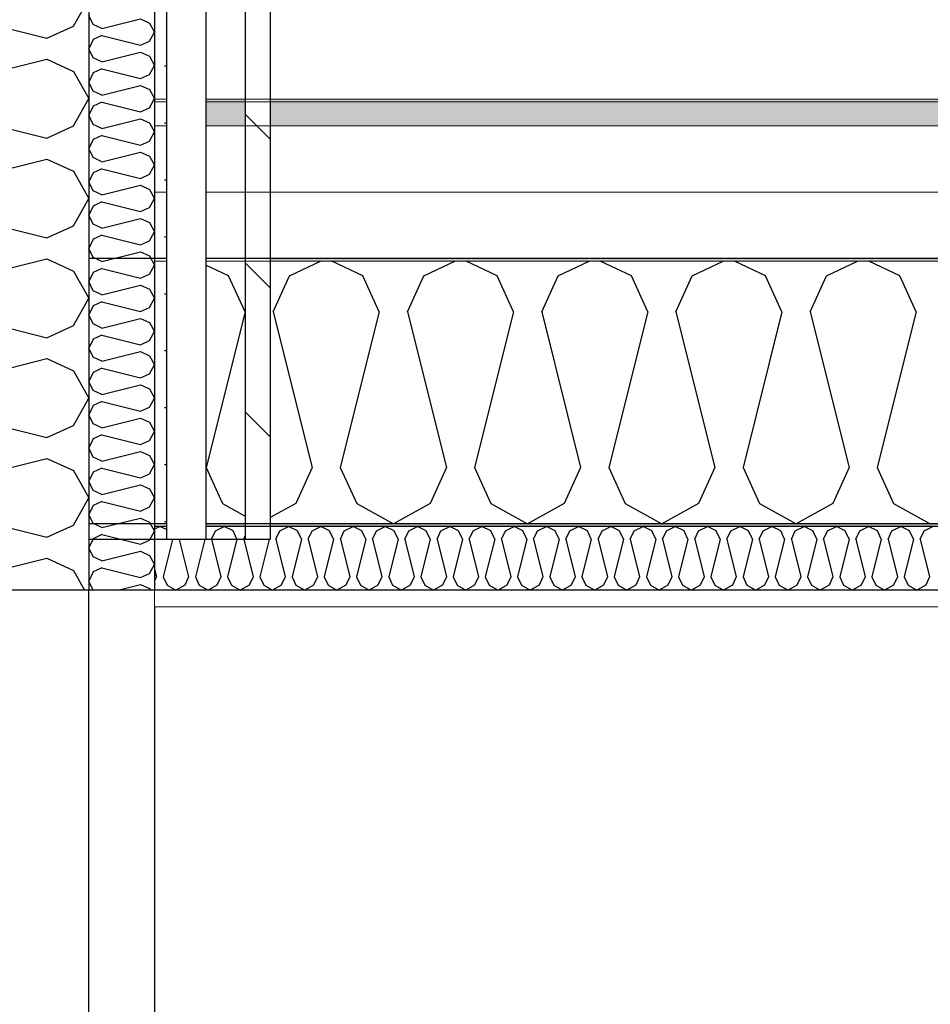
# Model space of a CAD drawing. Header units: millimetres. Extents: x -8544 to 51179, y -2070 to 39312.
# Tile 74 of 165: x 12114 to 12807, y 8986 to 9735. Entities that reach past the tile are written whole.
import ezdxf

# ---------------------------------------------------------------- set-up
doc = ezdxf.new("R2010")
doc.units = ezdxf.units.MM
doc.header["$LTSCALE"] = 0.5
doc.header["$MEASUREMENT"] = 0
doc.linetypes.add('PLINE', pattern=[0])
doc.linetypes.add('Wipeout_Contour', pattern=[2000, 0, -2000])
for name, color, linetype in [('0(Nye konstruksjoner)', 7, 'Continuous'), ('232- Ikke-bærende yttervegger', 7, 'Continuous'), ('232- Ikke-bærende yttervegger (Skravur)', 7, 'Continuous'), ('232- Ikke-bærende yttervegger (Skravur)(Nye konstruksjoner)', 7, 'Continuous'), ('232- Ikke-bærende yttervegger(Nye konstruksjoner)', 7, 'Continuous'), ('235- Utvendig kledning og overflate (Skravur)(Nye konstruksjoner)', 7, 'Continuous'), ('235- Utvendig kledning og overflate(Nye konstruksjoner)', 7, 'Continuous'), ('256- Faste himlinger og overflatebehandling (Skravur)(Nye konstruksjoner)', 7, 'Continuous'), ('256- Faste himlinger og overflatebehandling(Nye konstruksjoner)', 7, 'Continuous'), ('261- Primærkonstruksjon (tak) (Skravur)(Nye konstruksjoner)', 7, 'Continuous'), ('261- Primærkonstruksjon (tak)(Nye konstruksjoner)', 7, 'Continuous'), ('262- Taktekking (Skravur)(Nye konstruksjoner)', 7, 'Continuous')]:
    doc.layers.add(name, color=color, linetype=linetype)
doc.layers.add('236- Innvendig kledning og overflate(Nye konstruksjoner)', color=7, linetype='Continuous', lineweight=0)
doc.layers.add('262- Taktekking(Nye konstruksjoner)', color=7, linetype='Continuous', lineweight=0)
pattern_1 = [(0, (0, 0), (0, 43.30127), [0, -25]), (0, (12.5, 21.65), (0, 43.30127), [0, -25])]

# ---------------------------------------------------------------- blocks, each defined once
blk = doc.blocks.new('*X7')
at = {"layer": '232- Ikke-bærende yttervegger (Skravur)', "linetype": 'PLINE'}
for p, q in [((12155.36, 9729.73), (12166.93, 9750.45)), ((12047.05, 9742.48), (12135.04, 9720.48)), ((12135.04, 9720.48), (12155.36, 9729.73)), ((12047.05, 9682.54), (12135.04, 9704.54)), ((12135.04, 9704.54), (12155.36, 9695.29)), ((12155.36, 9695.29), (12166.93, 9674.57)), ((12155.36, 9653.85), (12166.93, 9674.57)), ((12047.05, 9666.6), (12135.04, 9644.6)), ((12135.04, 9644.6), (12155.36, 9653.85)), ((12047.05, 9606.66), (12135.04, 9628.66)), ((12135.04, 9628.66), (12155.36, 9619.41)), ((12155.36, 9619.41), (12166.93, 9598.69)), ((12155.36, 9577.97), (12166.93, 9598.69)), ((12047.05, 9590.72), (12135.04, 9568.72)), ((12135.04, 9568.72), (12155.36, 9577.97)), ((12047.05, 9530.78), (12135.04, 9552.78)), ((12135.04, 9552.78), (12155.36, 9543.53)), ((12155.36, 9543.53), (12166.93, 9522.81)), ((12155.36, 9502.09), (12166.93, 9522.81)), ((12047.05, 9514.84), (12135.04, 9492.84)), ((12135.04, 9492.84), (12155.36, 9502.09)), ((12047.05, 9454.9), (12135.04, 9476.9)), ((12135.04, 9476.9), (12155.36, 9467.65)), ((12155.36, 9467.65), (12166.93, 9446.93)), ((12155.36, 9426.21), (12166.93, 9446.93)), ((12047.05, 9438.96), (12135.04, 9416.96)), ((12135.04, 9416.96), (12155.36, 9426.21)), ((12047.05, 9379.02), (12135.04, 9401.02)), ((12135.04, 9401.02), (12155.36, 9391.78)), ((12155.36, 9391.78), (12166.93, 9371.05)), ((12155.36, 9350.33), (12166.93, 9371.05)), ((12047.05, 9363.08), (12135.04, 9341.09)), ((12135.04, 9341.09), (12155.36, 9350.33)), ((12047.05, 9303.15), (12135.04, 9325.14)), ((12135.04, 9325.14), (12155.36, 9315.9)), ((12155.36, 9315.9), (12163.75, 9300.87))]:
    blk.add_line(p, q, dxfattribs=at)
blk = doc.blocks.new('*X45')
at = {"layer": '256- Faste himlinger og overflatebehandling (Skravur)(Nye konstruksjoner)', "linetype": 'PLINE'}
for p, q in [((12216.93, 9347.4), (12220.91, 9349.28)), ((12225.93, 9346.91), (12220.91, 9349.28)), ((12260.22, 9339.56), (12263.2, 9346.12)), ((12263.2, 9346.12), (12269.89, 9349.28)), ((12276.58, 9346.12), (12269.89, 9349.28)), ((12279.56, 9339.56), (12276.58, 9346.12)), ((12284.71, 9339.56), (12285.93, 9342.24)), ((12309.2, 9339.56), (12312.18, 9346.12)), ((12312.18, 9346.12), (12318.87, 9349.28)), ((12325.56, 9346.12), (12318.87, 9349.28)), ((12328.54, 9339.56), (12325.56, 9346.12)), ((12333.69, 9339.56), (12336.67, 9346.12)), ((12336.67, 9346.12), (12343.36, 9349.28)), ((12350.05, 9346.12), (12343.36, 9349.28)), ((12353.03, 9339.56), (12350.05, 9346.12)), ((12358.18, 9339.56), (12361.16, 9346.12)), ((12361.16, 9346.12), (12367.85, 9349.28)), ((12374.54, 9346.12), (12367.85, 9349.28)), ((12377.52, 9339.56), (12374.54, 9346.12)), ((12382.67, 9339.56), (12385.65, 9346.12)), ((12385.65, 9346.12), (12392.34, 9349.28)), ((12399.03, 9346.12), (12392.34, 9349.28)), ((12402.01, 9339.56), (12399.03, 9346.12)), ((12407.16, 9339.56), (12410.14, 9346.12)), ((12410.14, 9346.12), (12416.83, 9349.28)), ((12423.52, 9346.12), (12416.83, 9349.28)), ((12426.51, 9339.56), (12423.52, 9346.12)), ((12431.65, 9339.56), (12434.64, 9346.12)), ((12434.64, 9346.12), (12441.32, 9349.28)), ((12448.01, 9346.12), (12441.32, 9349.28)), ((12451, 9339.56), (12448.01, 9346.12)), ((12456.14, 9339.56), (12459.13, 9346.12)), ((12459.13, 9346.12), (12465.81, 9349.28)), ((12472.5, 9346.12), (12465.81, 9349.28)), ((12475.49, 9339.56), (12472.5, 9346.12)), ((12480.63, 9339.56), (12483.62, 9346.12)), ((12483.62, 9346.12), (12490.31, 9349.28)), ((12496.99, 9346.12), (12490.31, 9349.28)), ((12499.98, 9339.56), (12496.99, 9346.12)), ((12505.12, 9339.56), (12508.11, 9346.12)), ((12508.11, 9346.12), (12514.8, 9349.28)), ((12521.48, 9346.12), (12514.8, 9349.28)), ((12524.47, 9339.56), (12521.48, 9346.12)), ((12529.61, 9339.56), (12532.6, 9346.12)), ((12532.6, 9346.12), (12539.29, 9349.28)), ((12545.97, 9346.12), (12539.29, 9349.28)), ((12548.96, 9339.56), (12545.97, 9346.12)), ((12554.1, 9339.56), (12557.09, 9346.12)), ((12557.09, 9346.12), (12563.78, 9349.28)), ((12570.47, 9346.12), (12563.78, 9349.28)), ((12573.45, 9339.56), (12570.47, 9346.12)), ((12578.6, 9339.56), (12581.58, 9346.12)), ((12581.58, 9346.12), (12588.27, 9349.28)), ((12594.96, 9346.12), (12588.27, 9349.28)), ((12597.94, 9339.56), (12594.96, 9346.12)), ((12603.09, 9339.56), (12606.07, 9346.12)), ((12606.07, 9346.12), (12612.76, 9349.28)), ((12619.45, 9346.12), (12612.76, 9349.28)), ((12622.43, 9339.56), (12619.45, 9346.12)), ((12627.58, 9339.56), (12630.56, 9346.12)), ((12630.56, 9346.12), (12637.25, 9349.28)), ((12643.94, 9346.12), (12637.25, 9349.28)), ((12646.92, 9339.56), (12643.94, 9346.12)), ((12652.07, 9339.56), (12655.05, 9346.12)), ((12655.05, 9346.12), (12661.74, 9349.28)), ((12668.43, 9346.12), (12661.74, 9349.28)), ((12671.41, 9339.56), (12668.43, 9346.12)), ((12676.56, 9339.56), (12679.54, 9346.12)), ((12679.54, 9346.12), (12686.23, 9349.28)), ((12692.92, 9346.12), (12686.23, 9349.28)), ((12695.9, 9339.56), (12692.92, 9346.12)), ((12701.05, 9339.56), (12704.03, 9346.12)), ((12704.03, 9346.12), (12710.72, 9349.28)), ((12717.41, 9346.12), (12710.72, 9349.28)), ((12720.4, 9339.56), (12717.41, 9346.12)), ((12725.54, 9339.56), (12728.53, 9346.12)), ((12728.53, 9346.12), (12735.21, 9349.28)), ((12741.9, 9346.12), (12735.21, 9349.28)), ((12744.89, 9339.56), (12741.9, 9346.12)), ((12750.03, 9339.56), (12753.02, 9346.12)), ((12753.02, 9346.12), (12759.7, 9349.28)), ((12766.39, 9346.12), (12759.7, 9349.28)), ((12769.38, 9339.56), (12766.39, 9346.12)), ((12774.52, 9339.56), (12777.51, 9346.12)), ((12777.51, 9346.12), (12784.19, 9349.28)), ((12790.88, 9346.12), (12784.19, 9349.28)), ((12793.87, 9339.56), (12790.88, 9346.12)), ((12799.01, 9339.56), (12802, 9346.12)), ((12802, 9346.12), (12808.69, 9349.28)), ((12230.55, 9339.44), (12223.48, 9311.16)), ((12235.75, 9339.44), (12242.82, 9311.16)), ((12255.04, 9339.44), (12247.97, 9311.16)), ((12260.22, 9339.56), (12267.32, 9311.16)), ((12279.56, 9339.56), (12272.46, 9311.16)), ((12284.71, 9339.56), (12291.81, 9311.16)), ((12304.02, 9339.44), (12296.95, 9311.16)), ((12309.2, 9339.56), (12316.3, 9311.16)), ((12328.54, 9339.56), (12321.44, 9311.16)), ((12333.69, 9339.56), (12340.79, 9311.16)), ((12353.03, 9339.56), (12345.93, 9311.16)), ((12358.18, 9339.56), (12365.28, 9311.16)), ((12377.52, 9339.56), (12370.42, 9311.16)), ((12382.67, 9339.56), (12389.77, 9311.16)), ((12402.01, 9339.56), (12394.91, 9311.16)), ((12407.16, 9339.56), (12414.26, 9311.16)), ((12426.51, 9339.56), (12419.41, 9311.16)), ((12431.65, 9339.56), (12438.75, 9311.16)), ((12451, 9339.56), (12443.9, 9311.16)), ((12456.14, 9339.56), (12463.24, 9311.16)), ((12475.49, 9339.56), (12468.39, 9311.16)), ((12480.63, 9339.56), (12487.73, 9311.16)), ((12499.98, 9339.56), (12492.88, 9311.16)), ((12505.12, 9339.56), (12512.22, 9311.16)), ((12524.47, 9339.56), (12517.37, 9311.16)), ((12529.61, 9339.56), (12536.71, 9311.16)), ((12548.96, 9339.56), (12541.86, 9311.16)), ((12554.1, 9339.56), (12561.2, 9311.16)), ((12573.45, 9339.56), (12566.35, 9311.16)), ((12578.6, 9339.56), (12585.7, 9311.16)), ((12597.94, 9339.56), (12590.84, 9311.16)), ((12603.09, 9339.56), (12610.19, 9311.16)), ((12622.43, 9339.56), (12615.33, 9311.16)), ((12627.58, 9339.56), (12634.68, 9311.16)), ((12646.92, 9339.56), (12639.82, 9311.16)), ((12652.07, 9339.56), (12659.17, 9311.16)), ((12671.41, 9339.56), (12664.31, 9311.16)), ((12676.56, 9339.56), (12683.66, 9311.16)), ((12695.9, 9339.56), (12688.8, 9311.16)), ((12701.05, 9339.56), (12708.15, 9311.16)), ((12720.4, 9339.56), (12713.3, 9311.16)), ((12725.54, 9339.56), (12732.64, 9311.16)), ((12744.89, 9339.56), (12737.79, 9311.16)), ((12750.03, 9339.56), (12757.13, 9311.16)), ((12769.38, 9339.56), (12762.28, 9311.16)), ((12774.52, 9339.56), (12781.62, 9311.16)), ((12793.87, 9339.56), (12786.77, 9311.16)), ((12799.01, 9339.56), (12806.11, 9311.16)), ((12216.93, 9316.78), (12218.33, 9311.16)), ((12218.33, 9311.16), (12216.93, 9308.07)), ((12223.48, 9311.16), (12226.46, 9304.6)), ((12226.46, 9304.6), (12233.15, 9300.87)), ((12239.84, 9304.6), (12233.15, 9300.87)), ((12242.82, 9311.16), (12239.84, 9304.6)), ((12247.97, 9311.16), (12250.95, 9304.6)), ((12250.95, 9304.6), (12257.64, 9300.87)), ((12264.33, 9304.6), (12257.64, 9300.87)), ((12267.32, 9311.16), (12264.33, 9304.6)), ((12272.46, 9311.16), (12275.45, 9304.6)), ((12275.45, 9304.6), (12282.13, 9300.87)), ((12288.82, 9304.6), (12282.13, 9300.87)), ((12291.81, 9311.16), (12288.82, 9304.6)), ((12296.95, 9311.16), (12299.94, 9304.6)), ((12299.94, 9304.6), (12306.62, 9300.87)), ((12313.31, 9304.6), (12306.62, 9300.87)), ((12316.3, 9311.16), (12313.31, 9304.6)), ((12321.44, 9311.16), (12324.43, 9304.6)), ((12324.43, 9304.6), (12331.12, 9300.87)), ((12337.8, 9304.6), (12331.12, 9300.87)), ((12340.79, 9311.16), (12337.8, 9304.6)), ((12345.93, 9311.16), (12348.92, 9304.6)), ((12348.92, 9304.6), (12355.61, 9300.87)), ((12362.29, 9304.6), (12355.61, 9300.87)), ((12365.28, 9311.16), (12362.29, 9304.6)), ((12370.42, 9311.16), (12373.41, 9304.6)), ((12373.41, 9304.6), (12380.1, 9300.87)), ((12386.78, 9304.6), (12380.1, 9300.87)), ((12389.77, 9311.16), (12386.78, 9304.6)), ((12394.91, 9311.16), (12397.9, 9304.6)), ((12397.9, 9304.6), (12404.59, 9300.87)), ((12411.28, 9304.6), (12404.59, 9300.87)), ((12414.26, 9311.16), (12411.28, 9304.6)), ((12419.41, 9311.16), (12422.39, 9304.6)), ((12422.39, 9304.6), (12429.08, 9300.87)), ((12435.77, 9304.6), (12429.08, 9300.87)), ((12438.75, 9311.16), (12435.77, 9304.6)), ((12443.9, 9311.16), (12446.88, 9304.6)), ((12446.88, 9304.6), (12453.57, 9300.87)), ((12460.26, 9304.6), (12453.57, 9300.87)), ((12463.24, 9311.16), (12460.26, 9304.6)), ((12468.39, 9311.16), (12471.37, 9304.6)), ((12471.37, 9304.6), (12478.06, 9300.87)), ((12484.75, 9304.6), (12478.06, 9300.87)), ((12487.73, 9311.16), (12484.75, 9304.6)), ((12492.88, 9311.16), (12495.86, 9304.6)), ((12495.86, 9304.6), (12502.55, 9300.87)), ((12509.24, 9304.6), (12502.55, 9300.87)), ((12512.22, 9311.16), (12509.24, 9304.6)), ((12517.37, 9311.16), (12520.35, 9304.6)), ((12520.35, 9304.6), (12527.04, 9300.87)), ((12533.73, 9304.6), (12527.04, 9300.87)), ((12536.71, 9311.16), (12533.73, 9304.6)), ((12541.86, 9311.16), (12544.84, 9304.6)), ((12544.84, 9304.6), (12551.53, 9300.87)), ((12558.22, 9304.6), (12551.53, 9300.87)), ((12561.2, 9311.16), (12558.22, 9304.6)), ((12566.35, 9311.16), (12569.33, 9304.6)), ((12569.33, 9304.6), (12576.02, 9300.87)), ((12582.71, 9304.6), (12576.02, 9300.87)), ((12585.7, 9311.16), (12582.71, 9304.6)), ((12590.84, 9311.16), (12593.83, 9304.6)), ((12593.83, 9304.6), (12600.51, 9300.87)), ((12607.2, 9304.6), (12600.51, 9300.87)), ((12610.19, 9311.16), (12607.2, 9304.6)), ((12615.33, 9311.16), (12618.32, 9304.6)), ((12618.32, 9304.6), (12625, 9300.87)), ((12631.69, 9304.6), (12625, 9300.87)), ((12634.68, 9311.16), (12631.69, 9304.6)), ((12639.82, 9311.16), (12642.81, 9304.6)), ((12642.81, 9304.6), (12649.5, 9300.87)), ((12656.18, 9304.6), (12649.5, 9300.87)), ((12659.17, 9311.16), (12656.18, 9304.6)), ((12664.31, 9311.16), (12667.3, 9304.6)), ((12667.3, 9304.6), (12673.99, 9300.87)), ((12680.67, 9304.6), (12673.99, 9300.87)), ((12683.66, 9311.16), (12680.67, 9304.6)), ((12688.8, 9311.16), (12691.79, 9304.6)), ((12691.79, 9304.6), (12698.48, 9300.87)), ((12705.17, 9304.6), (12698.48, 9300.87)), ((12708.15, 9311.16), (12705.17, 9304.6)), ((12713.3, 9311.16), (12716.28, 9304.6)), ((12716.28, 9304.6), (12722.97, 9300.87)), ((12729.66, 9304.6), (12722.97, 9300.87)), ((12732.64, 9311.16), (12729.66, 9304.6)), ((12737.79, 9311.16), (12740.77, 9304.6)), ((12740.77, 9304.6), (12747.46, 9300.87)), ((12754.15, 9304.6), (12747.46, 9300.87)), ((12757.13, 9311.16), (12754.15, 9304.6)), ((12762.28, 9311.16), (12765.26, 9304.6)), ((12765.26, 9304.6), (12771.95, 9300.87)), ((12778.64, 9304.6), (12771.95, 9300.87)), ((12781.62, 9311.16), (12778.64, 9304.6)), ((12786.77, 9311.16), (12789.75, 9304.6)), ((12789.75, 9304.6), (12796.44, 9300.87)), ((12803.13, 9304.6), (12796.44, 9300.87)), ((12806.11, 9311.16), (12803.13, 9304.6))]:
    blk.add_line(p, q, dxfattribs=at)
blk = doc.blocks.new('*X67')
at = {"layer": '261- Primærkonstruksjon (tak) (Skravur)(Nye konstruksjoner)', "linetype": 'PLINE'}
for p, q in [((12273.26, 9539.84), (12255.93, 9548.04)), ((12285.7, 9512.51), (12273.26, 9539.84)), ((12285.7, 9512.51), (12256.12, 9394.18)), ((12256.12, 9394.18), (12268.55, 9366.85)), ((12268.55, 9366.85), (12285.93, 9357.16))]:
    blk.add_line(p, q, dxfattribs=at)
blk = doc.blocks.new('*X68')
at = {"layer": '261- Primærkonstruksjon (tak) (Skravur)(Nye konstruksjoner)', "linetype": 'PLINE'}
for p, q in [((12319.57, 9539.84), (12343.18, 9551.01)), ((12375.31, 9539.84), (12351.7, 9551.01)), ((12421.62, 9539.84), (12445.22, 9551.01)), ((12477.35, 9539.84), (12453.75, 9551.01)), ((12523.66, 9539.84), (12547.27, 9551.01)), ((12579.4, 9539.84), (12555.79, 9551.01)), ((12625.71, 9539.84), (12649.31, 9551.01)), ((12681.44, 9539.84), (12657.84, 9551.01)), ((12727.75, 9539.84), (12751.36, 9551.01)), ((12783.49, 9539.84), (12759.88, 9551.01)), ((12307.14, 9512.51), (12319.57, 9539.84)), ((12387.75, 9512.51), (12375.31, 9539.84)), ((12409.18, 9512.51), (12421.62, 9539.84)), ((12489.79, 9512.51), (12477.35, 9539.84)), ((12511.23, 9512.51), (12523.66, 9539.84)), ((12591.84, 9512.51), (12579.4, 9539.84)), ((12613.27, 9512.51), (12625.71, 9539.84)), ((12693.88, 9512.51), (12681.44, 9539.84)), ((12715.32, 9512.51), (12727.75, 9539.84)), ((12795.93, 9512.51), (12783.49, 9539.84)), ((12307.14, 9512.51), (12336.72, 9394.18)), ((12387.75, 9512.51), (12358.16, 9394.18)), ((12409.18, 9512.51), (12438.77, 9394.18)), ((12489.79, 9512.51), (12460.21, 9394.18)), ((12511.23, 9512.51), (12540.81, 9394.18)), ((12591.84, 9512.51), (12562.25, 9394.18)), ((12613.27, 9512.51), (12642.86, 9394.18)), ((12693.88, 9512.51), (12664.3, 9394.18)), ((12715.32, 9512.51), (12744.9, 9394.18)), ((12795.93, 9512.51), (12766.34, 9394.18)), ((12336.72, 9394.18), (12324.29, 9366.85)), ((12358.16, 9394.18), (12370.6, 9366.85)), ((12438.77, 9394.18), (12426.33, 9366.85)), ((12460.21, 9394.18), (12472.64, 9366.85)), ((12540.81, 9394.18), (12528.38, 9366.85)), ((12562.25, 9394.18), (12574.69, 9366.85)), ((12642.86, 9394.18), (12630.42, 9366.85)), ((12664.3, 9394.18), (12676.73, 9366.85)), ((12744.9, 9394.18), (12732.47, 9366.85)), ((12766.34, 9394.18), (12778.78, 9366.85)), ((12324.29, 9366.85), (12304.93, 9356.05)), ((12370.6, 9366.85), (12398.46, 9351.3)), ((12426.33, 9366.85), (12398.46, 9351.3)), ((12472.64, 9366.85), (12500.51, 9351.3)), ((12528.38, 9366.85), (12500.51, 9351.3)), ((12574.69, 9366.85), (12602.55, 9351.3)), ((12630.42, 9366.85), (12602.55, 9351.3)), ((12676.73, 9366.85), (12704.6, 9351.3)), ((12732.47, 9366.85), (12704.6, 9351.3)), ((12778.78, 9366.85), (12806.64, 9351.3))]:
    blk.add_line(p, q, dxfattribs=at)
blk = doc.blocks.new('*X73')
at = {"layer": '232- Ikke-bærende yttervegger (Skravur)(Nye konstruksjoner)', "linetype": 'PLINE'}
for p, q in [((12170.2, 9730.89), (12166.93, 9737.8)), ((12176.97, 9727.81), (12206.3, 9735.15)), ((12206.3, 9735.15), (12213.07, 9732.06)), ((12213.07, 9732.06), (12216.93, 9725.16)), ((12176.97, 9727.81), (12170.2, 9730.89)), ((12213.07, 9718.25), (12216.93, 9725.16)), ((12170.2, 9719.42), (12166.93, 9712.51)), ((12176.97, 9722.5), (12170.2, 9719.42)), ((12176.97, 9722.5), (12206.3, 9715.17)), ((12206.3, 9715.17), (12213.07, 9718.25)), ((12170.2, 9705.6), (12166.93, 9712.51)), ((12176.97, 9702.52), (12206.3, 9709.85)), ((12206.3, 9709.85), (12213.07, 9706.77)), ((12176.97, 9702.52), (12170.2, 9705.6)), ((12213.07, 9706.77), (12216.93, 9699.86)), ((12170.2, 9694.12), (12166.93, 9687.22)), ((12176.97, 9697.21), (12170.2, 9694.12)), ((12176.97, 9697.21), (12206.3, 9689.87)), ((12213.07, 9692.96), (12216.93, 9699.86)), ((12170.2, 9680.31), (12166.93, 9687.22)), ((12206.3, 9689.87), (12213.07, 9692.96)), ((12176.97, 9677.23), (12170.2, 9680.31)), ((12176.97, 9677.23), (12206.3, 9684.56)), ((12206.3, 9684.56), (12213.07, 9681.48)), ((12213.07, 9681.48), (12216.93, 9674.57)), ((12176.97, 9671.91), (12170.2, 9668.83)), ((12176.97, 9671.91), (12206.3, 9664.58)), ((12213.07, 9667.66), (12216.93, 9674.57)), ((12170.2, 9668.83), (12166.93, 9661.92)), ((12206.3, 9664.58), (12213.07, 9667.66)), ((12170.2, 9655.02), (12166.93, 9661.92)), ((12176.97, 9651.93), (12206.3, 9659.27)), ((12206.3, 9659.27), (12213.07, 9656.18)), ((12176.97, 9651.93), (12170.2, 9655.02)), ((12213.07, 9656.18), (12216.93, 9649.28)), ((12213.07, 9642.37), (12216.93, 9649.28)), ((12170.2, 9643.54), (12166.93, 9636.63)), ((12176.97, 9646.62), (12170.2, 9643.54)), ((12176.97, 9646.62), (12206.3, 9639.29)), ((12206.3, 9639.29), (12213.07, 9642.37)), ((12170.2, 9629.72), (12166.93, 9636.63)), ((12176.97, 9626.64), (12206.3, 9633.97)), ((12206.3, 9633.97), (12213.07, 9630.89)), ((12176.97, 9626.64), (12170.2, 9629.72)), ((12213.07, 9630.89), (12216.93, 9623.98)), ((12176.97, 9621.33), (12170.2, 9618.24)), ((12176.97, 9621.33), (12206.3, 9613.99)), ((12213.07, 9617.08), (12216.93, 9623.98)), ((12170.2, 9618.24), (12166.93, 9611.34)), ((12206.3, 9613.99), (12213.07, 9617.08)), ((12170.2, 9604.43), (12166.93, 9611.34)), ((12176.97, 9601.35), (12170.2, 9604.43)), ((12176.97, 9601.35), (12206.3, 9608.68)), ((12206.3, 9608.68), (12213.07, 9605.6)), ((12213.07, 9605.6), (12216.93, 9598.69)), ((12213.07, 9591.78), (12216.93, 9598.69)), ((12170.2, 9592.95), (12166.93, 9586.04)), ((12176.97, 9596.03), (12170.2, 9592.95)), ((12176.97, 9596.03), (12206.3, 9588.7)), ((12206.3, 9588.7), (12213.07, 9591.78)), ((12170.2, 9579.14), (12166.93, 9586.04)), ((12176.97, 9576.05), (12206.3, 9583.39)), ((12206.3, 9583.39), (12213.07, 9580.3)), ((12176.97, 9576.05), (12170.2, 9579.14)), ((12213.07, 9580.3), (12216.93, 9573.4)), ((12170.2, 9567.66), (12166.93, 9560.75)), ((12176.97, 9570.74), (12170.2, 9567.66)), ((12176.97, 9570.74), (12206.3, 9563.41)), ((12206.3, 9563.41), (12213.07, 9566.49)), ((12213.07, 9566.49), (12216.93, 9573.4)), ((12170.2, 9553.84), (12166.93, 9560.75)), ((12176.97, 9550.76), (12170.2, 9553.84)), ((12176.97, 9550.76), (12206.3, 9558.09)), ((12206.3, 9558.09), (12213.07, 9555.01)), ((12213.07, 9555.01), (12216.93, 9548.1)), ((12176.97, 9545.45), (12170.2, 9542.37)), ((12176.97, 9545.45), (12206.3, 9538.12)), ((12213.07, 9541.2), (12216.93, 9548.1)), ((12170.2, 9542.37), (12166.93, 9535.46)), ((12206.3, 9538.12), (12213.07, 9541.2)), ((12170.2, 9528.55), (12166.93, 9535.46)), ((12176.97, 9525.47), (12206.3, 9532.8)), ((12206.3, 9532.8), (12213.07, 9529.72)), ((12213.07, 9529.72), (12216.93, 9522.81)), ((12176.97, 9525.47), (12170.2, 9528.55)), ((12213.07, 9515.9), (12216.93, 9522.81)), ((12170.2, 9517.07), (12166.93, 9510.17)), ((12176.97, 9520.15), (12170.2, 9517.07)), ((12176.97, 9520.15), (12206.3, 9512.82)), ((12206.3, 9512.82), (12213.07, 9515.9)), ((12170.2, 9503.26), (12166.93, 9510.17)), ((12176.97, 9500.18), (12206.3, 9507.51)), ((12206.3, 9507.51), (12213.07, 9504.43)), ((12176.97, 9500.18), (12170.2, 9503.26)), ((12213.07, 9504.43), (12216.93, 9497.52)), ((12170.2, 9491.78), (12166.93, 9484.87)), ((12176.97, 9494.86), (12170.2, 9491.78)), ((12176.97, 9494.86), (12206.3, 9487.53)), ((12213.07, 9490.61), (12216.93, 9497.52)), ((12170.2, 9477.96), (12166.93, 9484.87)), ((12206.3, 9487.53), (12213.07, 9490.61)), ((12176.97, 9474.88), (12170.2, 9477.96)), ((12176.97, 9474.88), (12206.3, 9482.22)), ((12206.3, 9482.22), (12213.07, 9479.13)), ((12213.07, 9479.13), (12216.93, 9472.23)), ((12176.97, 9469.57), (12170.2, 9466.49)), ((12176.97, 9469.57), (12206.3, 9462.24)), ((12213.07, 9465.32), (12216.93, 9472.23)), ((12170.2, 9466.49), (12166.93, 9459.58)), ((12206.3, 9462.24), (12213.07, 9465.32)), ((12170.2, 9452.67), (12166.93, 9459.58)), ((12176.97, 9449.59), (12206.3, 9456.92)), ((12206.3, 9456.92), (12213.07, 9453.84)), ((12176.97, 9449.59), (12170.2, 9452.67)), ((12213.07, 9453.84), (12216.93, 9446.93)), ((12213.07, 9440.03), (12216.93, 9446.93)), ((12170.2, 9441.19), (12166.93, 9434.29)), ((12176.97, 9444.28), (12170.2, 9441.19)), ((12176.97, 9444.28), (12206.3, 9436.94)), ((12206.3, 9436.94), (12213.07, 9440.03)), ((12170.2, 9427.38), (12166.93, 9434.29)), ((12176.97, 9424.3), (12170.2, 9427.38)), ((12176.97, 9424.3), (12206.3, 9431.63)), ((12206.3, 9431.63), (12213.07, 9428.55)), ((12213.07, 9428.55), (12216.93, 9421.64)), ((12176.97, 9418.98), (12170.2, 9415.9)), ((12176.97, 9418.98), (12206.3, 9411.65)), ((12213.07, 9414.73), (12216.93, 9421.64)), ((12170.2, 9415.9), (12166.93, 9408.99)), ((12206.3, 9411.65), (12213.07, 9414.73)), ((12170.2, 9402.09), (12166.93, 9408.99)), ((12176.97, 9399), (12170.2, 9402.09)), ((12176.97, 9399), (12206.3, 9406.34)), ((12206.3, 9406.34), (12213.07, 9403.25)), ((12213.07, 9403.25), (12216.93, 9396.35)), ((12213.07, 9389.44), (12216.93, 9396.35)), ((12170.2, 9390.61), (12166.93, 9383.7)), ((12176.97, 9393.69), (12170.2, 9390.61)), ((12176.97, 9393.69), (12206.3, 9386.36)), ((12206.3, 9386.36), (12213.07, 9389.44)), ((12170.2, 9376.79), (12166.93, 9383.7)), ((12176.97, 9373.71), (12206.3, 9381.04)), ((12206.3, 9381.04), (12213.07, 9377.96)), ((12176.97, 9373.71), (12170.2, 9376.79)), ((12213.07, 9377.96), (12216.93, 9371.05)), ((12170.2, 9365.31), (12166.93, 9358.41)), ((12176.97, 9368.4), (12170.2, 9365.31)), ((12176.97, 9368.4), (12206.3, 9361.06)), ((12213.07, 9364.15), (12216.93, 9371.05)), ((12170.2, 9351.5), (12166.93, 9358.41)), ((12206.3, 9361.06), (12213.07, 9364.15)), ((12176.97, 9348.42), (12170.2, 9351.5)), ((12176.97, 9348.42), (12206.3, 9355.75)), ((12206.3, 9355.75), (12213.07, 9352.67)), ((12213.07, 9352.67), (12216.93, 9345.76)), ((12176.97, 9343.1), (12170.2, 9340.02)), ((12176.97, 9343.1), (12206.3, 9335.77)), ((12213.07, 9338.85), (12216.93, 9345.76)), ((12170.2, 9340.02), (12166.93, 9333.11)), ((12206.3, 9335.77), (12213.07, 9338.85)), ((12170.2, 9326.21), (12166.93, 9333.11)), ((12176.97, 9323.12), (12206.3, 9330.46)), ((12206.3, 9330.46), (12213.07, 9327.37)), ((12213.07, 9327.37), (12216.93, 9320.47)), ((12176.97, 9323.12), (12170.2, 9326.21)), ((12213.07, 9313.56), (12216.93, 9320.47)), ((12170.2, 9314.73), (12166.93, 9307.82)), ((12176.97, 9317.81), (12170.2, 9314.73)), ((12176.97, 9317.81), (12206.3, 9310.48)), ((12206.3, 9310.48), (12213.07, 9313.56)), ((12170.2, 9300.91), (12166.93, 9307.82)), ((12189.12, 9300.87), (12206.3, 9305.16)), ((12206.3, 9305.16), (12213.07, 9302.08)), ((12170.3, 9300.87), (12170.2, 9300.91)), ((12213.07, 9302.08), (12213.75, 9300.87))]:
    blk.add_line(p, q, dxfattribs=at)

msp = doc.modelspace()

# ---------------------------------------------------------------- hatches: boundary and pattern name
at = {"layer": '235- Utvendig kledning og overflate (Skravur)(Nye konstruksjoner)', "linetype": 'Continuous'}
h = msp.add_hatch(dxfattribs=at)
h.set_pattern_fill('Prikker_tett', color=256, style=0, pattern_type=2)
h.set_pattern_definition(pattern_1)
h.paths.add_polyline_path([(12225.93, 10483.15), (12216.93, 10483.15), (12216.93, 9349.28), (12225.93, 9349.28)])
h = msp.add_hatch(dxfattribs=at)
h.set_pattern_fill('Skrålinjer_2', color=256, style=0, pattern_type=2)
h.set_pattern_definition([(315, (0, 0), (56.56854, 56.56854), [80, 0])])
h.paths.add_polyline_path([(12285.93, 9339.44), (12304.93, 9339.44), (12304.93, 10483.15), (12285.93, 10483.15)])
at = {"layer": '256- Faste himlinger og overflatebehandling (Skravur)(Nye konstruksjoner)', "linetype": 'Continuous'}
for points in [[(12285.93, 9351.3), (12255.93, 9351.3), (12255.93, 9349.28), (12285.93, 9349.28)], [(14846.93, 9351.3), (12304.93, 9351.3), (12304.93, 9349.28), (14846.93, 9349.28)]]:
    msp.add_hatch(color=256, dxfattribs=at).paths.add_polyline_path(points)
h = msp.add_hatch(dxfattribs=at)
h.set_pattern_fill('Gips', color=256, style=0, pattern_type=2)
h.set_pattern_definition([(0, (0, 0), (0, 86.60254), [0, -50]), (0, (25, 43.3), (0, 86.60254), [0, -50])])
h.paths.add_polyline_path([(12216.93, 9288.26), (14846.93, 9288.26), (14846.93, 9300.87), (12216.93, 9300.87)])
at = {"layer": '262- Taktekking (Skravur)(Nye konstruksjoner)', "linetype": 'Continuous'}
for points in [[(12285.93, 9674.06), (12255.93, 9674.06), (12255.93, 9672.04), (12285.93, 9672.04)], [(15071.93, 9674.06), (12304.93, 9674.06), (12304.93, 9672.04), (15071.93, 9672.04)]]:
    msp.add_hatch(color=256, dxfattribs=at).paths.add_polyline_path(points)
h = msp.add_hatch(dxfattribs=at)
h.set_pattern_fill('Prikker_tett', color=256, style=0, pattern_type=2)
h.set_pattern_definition(pattern_1)
h.paths.add_polyline_path([(12285.93, 9553.03), (12255.93, 9553.03), (12255.93, 9551.01), (12285.93, 9551.01)])
h = msp.add_hatch(dxfattribs=at)
h.set_pattern_fill('Prikker_tett', color=256, style=0, pattern_type=2)
h.set_pattern_definition(pattern_1)
h.paths.add_polyline_path([(12304.93, 9551.01), (15071.93, 9551.01), (15071.93, 9553.03), (12304.93, 9553.03)])
at = {"layer": '262- Taktekking(Nye konstruksjoner)', "linetype": 'Continuous'}
for points in [[(12285.93, 9672.04), (12255.93, 9672.04), (12255.93, 9653.89), (12285.93, 9653.89)], [(12304.93, 9672.04), (12304.93, 9653.89), (15071.93, 9653.89), (15071.93, 9672.04)]]:
    msp.add_hatch(color=256, dxfattribs=at).paths.add_polyline_path(points)

# ---------------------------------------------------------------- linework, layer by layer
at = {"layer": '0(Nye konstruksjoner)', "linetype": 'PLINE'}
for p, q in [((12166.93, 9300.87), (12016.93, 9300.87)), ((12166.93, 6850), (12166.93, 9300.87)), ((12216.93, 9300.87), (12166.93, 9300.87)), ((12216.93, 9288.26), (12216.93, 6850))]:
    msp.add_line(p, q, dxfattribs=at)
at = {"layer": '232- Ikke-bærende yttervegger', "linetype": 'PLINE', "flags": 128}
msp.add_lwpolyline([(12166.93, 10281.42), (12166.93, 9553.03), (12166.93, 9351.3), (12166.93, 9339.44), (12166.93, 9300.87)], dxfattribs=at)
at = {"layer": '232- Ikke-bærende yttervegger(Nye konstruksjoner)', "linetype": 'PLINE', "flags": 128}
msp.add_lwpolyline([(12216.93, 10483.15), (12216.93, 9674.06), (12216.93, 9672.04), (12216.93, 9653.89), (12216.93, 9603.46), (12216.93, 9553.03), (12216.93, 9551.01), (12216.93, 9351.3), (12216.93, 9349.28), (12216.93, 9339.44), (12216.93, 9300.87)], dxfattribs=at)
at = {"layer": '235- Utvendig kledning og overflate(Nye konstruksjoner)', "linetype": 'PLINE'}
for p, q in [((12285.93, 10483.15), (12285.93, 9339.44)), ((12304.93, 10483.15), (12304.93, 9339.44)), ((12216.93, 9339.44), (12166.93, 9339.44))]:
    msp.add_line(p, q, dxfattribs=at)
at = {"layer": '236- Innvendig kledning og overflate(Nye konstruksjoner)', "linetype": 'PLINE'}
for p in [(12216.93, 9300.87), (14871.93, 9288.26)]:
    msp.add_line(p, (12216.93, 9288.26), dxfattribs=at)
at = {"layer": '256- Faste himlinger og overflatebehandling(Nye konstruksjoner)', "linetype": 'PLINE'}
for p, q in [((14871.93, 9349.28), (12216.93, 9349.28)), ((14871.93, 9300.87), (12216.93, 9300.87))]:
    msp.add_line(p, q, dxfattribs=at)
at = {"layer": '261- Primærkonstruksjon (tak)(Nye konstruksjoner)', "linetype": 'PLINE'}
for p, q in [((12216.93, 9553.03), (12166.93, 9553.03)), ((15021.93, 9553.03), (12216.93, 9553.03)), ((12216.93, 9351.3), (12166.93, 9351.3))]:
    msp.add_line(p, q, dxfattribs=at)
at = {"layer": '261- Primærkonstruksjon (tak)(Nye konstruksjoner)', "linetype": 'PLINE', "flags": 128}
msp.add_lwpolyline([(15021.93, 9351.3), (14871.93, 9351.3), (12216.93, 9351.3)], dxfattribs=at)
at = {"layer": '262- Taktekking(Nye konstruksjoner)', "linetype": 'PLINE'}
for p, q in [((15071.93, 9674.06), (12216.93, 9674.06)), ((15071.93, 9672.04), (12216.93, 9672.04)), ((15071.93, 9653.89), (12216.93, 9653.89)), ((15071.93, 9603.46), (12216.93, 9603.46)), ((14846.93, 9551.01), (12216.93, 9551.01))]:
    msp.add_line(p, q, dxfattribs=at)

# ---------------------------------------------------------------- block references
at = {"layer": '232- Ikke-bærende yttervegger'}
msp.add_blockref('*X7', (0, 0), dxfattribs=at)
at = {"layer": '232- Ikke-bærende yttervegger(Nye konstruksjoner)'}
msp.add_blockref('*X73', (0, 0), dxfattribs=at)
at = {"layer": '256- Faste himlinger og overflatebehandling(Nye konstruksjoner)'}
msp.add_blockref('*X45', (0, 0), dxfattribs=at)
at = {"layer": '261- Primærkonstruksjon (tak)(Nye konstruksjoner)'}
for name in ['*X67', '*X68']:
    msp.add_blockref(name, (0, 0), dxfattribs=at)

# ---------------------------------------------------------------- next in the draw order: wipeouts: each hides what was drawn before it
at = {"linetype": 'Wipeout_Contour', "ltscale": 63026.526422}
msp.add_wipeout([(12225.93, 10483.15), (12225.93, 9339.44), (12255.93, 9339.44), (12255.93, 10483.15)], dxfattribs=at).dxf.layer = '235- Utvendig kledning og overflate (Skravur)(Nye konstruksjoner)'

# ---------------------------------------------------------------- next in the draw order: linework, layer by layer
at = {"layer": '235- Utvendig kledning og overflate(Nye konstruksjoner)', "linetype": 'PLINE'}
for p, q in [((12225.93, 10483.15), (12225.93, 9339.44)), ((12255.93, 10483.15), (12255.93, 9339.44))]:
    msp.add_line(p, q, dxfattribs=at)
at = {"layer": '235- Utvendig kledning og overflate(Nye konstruksjoner)', "linetype": 'PLINE', "flags": 128}
msp.add_lwpolyline([(12304.93, 9339.44), (12285.93, 9339.44), (12255.93, 9339.44), (12225.93, 9339.44), (12216.93, 9339.44)], dxfattribs=at)

doc.saveas('drawing.dxf')
